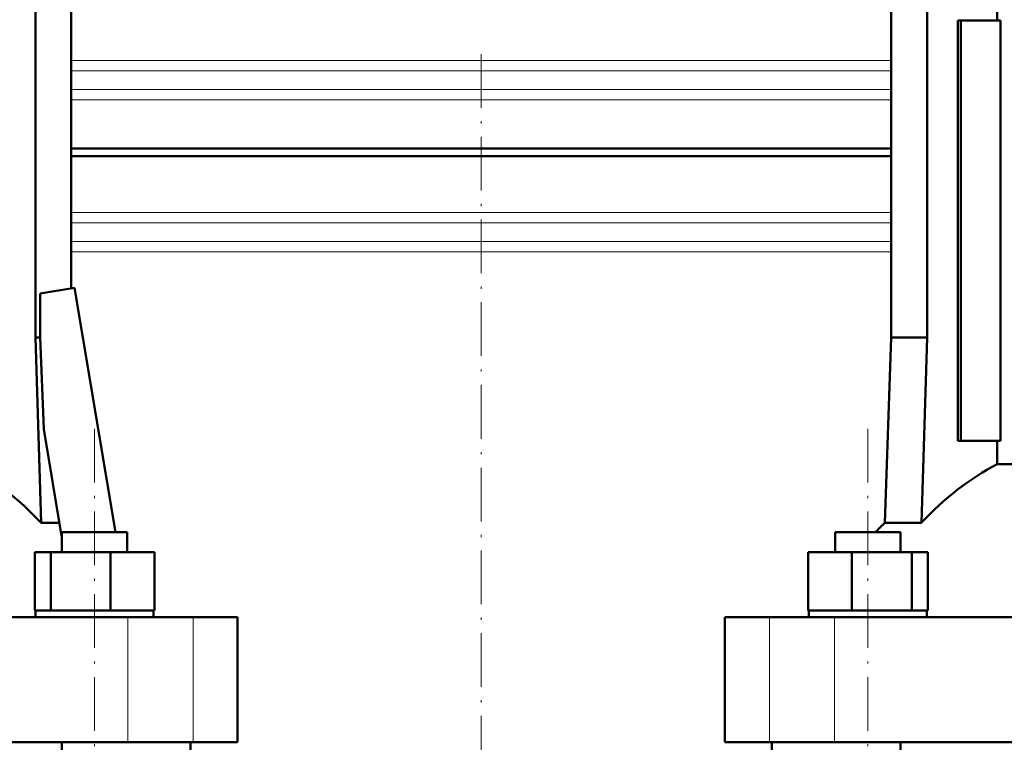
# Model space of a CAD drawing. Extents: x -1358 to 1757, y -1497 to 607.
# Tile 67 of 97: x 34 to 254, y 88 to 250. Entities that reach past the tile are written whole.
import ezdxf

# ---------------------------------------------------------------- set-up
doc = ezdxf.new("R2010")
doc.units = 0
doc.linetypes.add('DASHDOT', pattern=[18.5, 12, -3, 0.5, -3])

msp = doc.modelspace()

# ---------------------------------------------------------------- linework, layer by layer
at = {"color": 7, "lineweight": 50}
for p, q in [((37.1, 253.47), (37.1, 178.57)), ((45.09, 253.47), (45.09, 189.55)), ((228.49, 253.47), (228.49, 178.57)), ((236.49, 253.47), (236.49, 178.57)), ((252.2, 249.47), (252.2, 253.47)), ((244.08, 249.47), (243.37, 249.47)), ((243.37, 155.47), (243.37, 249.47)), ((252.93, 249.47), (244.08, 249.47)), ((244.08, 155.47), (244.08, 249.47)), ((252.93, 155.47), (252.93, 249.47)), ((45.09, 220.82), (136.79, 220.82)), ((136.79, 220.82), (228.49, 220.82)), ((136.79, 219.12), (45.09, 219.12)), ((228.49, 219.12), (136.79, 219.12)), ((38.15, 188.39), (45.83, 189.68)), ((45.83, 189.68), (54.97, 135.07)), ((38.15, 178.57), (38.15, 188.39)), ((37.1, 178.57), (38.15, 178.57)), ((37.1, 178.57), (38.37, 137.13)), ((38.94, 158.1), (38.15, 178.57)), ((228.49, 178.57), (227.04, 137.13)), ((236.49, 178.57), (228.49, 178.57)), ((236.49, 178.57), (235.21, 137.13)), ((42.94, 134.21), (38.94, 158.1)), ((243.37, 155.47), (244.08, 155.47)), ((244.08, 155.47), (252.93, 155.47)), ((252.2, 150.29), (252.2, 155.47)), ((252.2, 150.29), (280.96, 150.29)), ((38.37, 137.13), (42.45, 137.13)), ((227.04, 137.13), (235.21, 137.13)), ((43.03, 135.07), (55.49, 135.07)), ((43.03, 130.57), (43.03, 135.07)), ((55.49, 135.07), (57.63, 135.07)), ((57.63, 130.57), (57.63, 135.07)), ((57.63, 130.57), (57.63, 135.07)), ((215.95, 135.07), (218.09, 135.07)), ((215.95, 130.57), (215.95, 135.07)), ((218.09, 135.07), (230.55, 135.07)), ((230.55, 130.57), (230.55, 135.07)), ((43.03, 134.12), (42.94, 134.21)), ((36.95, 130.57), (40.53, 130.57)), ((36.95, 117.57), (36.95, 130.57)), ((40.53, 130.57), (53.92, 130.57)), ((40.53, 117.57), (40.53, 130.57)), ((53.92, 130.57), (63.71, 130.57)), ((53.92, 117.57), (53.92, 130.57)), ((63.71, 117.57), (63.71, 130.57)), ((63.71, 117.57), (63.71, 130.57)), ((209.87, 130.57), (219.67, 130.57)), ((209.87, 117.57), (209.87, 130.57)), ((219.67, 130.57), (233.05, 130.57)), ((219.67, 117.57), (219.67, 130.57)), ((233.05, 117.57), (233.05, 130.57)), ((233.05, 130.57), (236.64, 130.57)), ((236.64, 117.57), (236.64, 130.57)), ((36.95, 117.57), (37.32, 117.57)), ((37.13, 117.57), (40.16, 117.57)), ((37.13, 116.07), (37.13, 117.57)), ((40.16, 117.57), (40.53, 117.57)), ((40.53, 117.57), (41.91, 117.57)), ((41.91, 117.57), (52.54, 117.57)), ((52.54, 117.57), (53.92, 117.57)), ((53.92, 117.57), (54.93, 117.57)), ((54.93, 117.57), (62.7, 117.57)), ((62.7, 117.57), (63.71, 117.57)), ((63.53, 117.57), (63.53, 116.07)), ((63.53, 117.57), (63.53, 116.07)), ((209.87, 117.57), (210.88, 117.57)), ((210.05, 116.07), (210.05, 117.57)), ((210.88, 117.57), (218.65, 117.57)), ((218.65, 117.57), (219.67, 117.57)), ((219.67, 117.57), (221.05, 117.57)), ((221.05, 117.57), (231.67, 117.57)), ((231.67, 117.57), (233.05, 117.57)), ((233.05, 117.57), (233.42, 117.57)), ((233.42, 117.57), (236.45, 117.57)), ((236.27, 117.57), (236.64, 117.57)), ((236.45, 117.57), (236.45, 116.07)), ((-104.2, 116.07), (57.78, 116.07)), ((57.78, 116.07), (72.36, 116.07)), ((72.36, 116.07), (82.29, 116.07)), ((82.29, 88.07), (82.29, 116.07)), ((191.29, 116.07), (201.23, 116.07)), ((191.29, 88.07), (191.29, 116.07)), ((201.23, 116.07), (215.8, 116.07)), ((215.8, 116.07), (377.78, 116.07)), ((57.78, 88.07), (-104.2, 88.07)), ((43.03, -123.93), (43.03, 88.07)), ((72.36, 88.07), (57.78, 88.07)), ((71.79, 72.07), (71.79, 88.07)), ((82.29, 88.07), (72.36, 88.07)), ((201.23, 88.07), (191.29, 88.07)), ((215.8, 88.07), (201.23, 88.07)), ((201.79, 72.07), (201.79, 88.07)), ((377.78, 88.07), (215.8, 88.07)), ((230.55, -123.93), (230.55, 88.07))]:
    msp.add_line(p, q, dxfattribs=at)
at = {"color": 7, "lineweight": 18}
for p, q in [((45.09, 240.5), (136.79, 240.5)), ((136.79, 240.5), (228.49, 240.5)), ((136.79, 238.23), (45.09, 238.23)), ((228.49, 238.23), (136.79, 238.23)), ((45.09, 234.01), (136.79, 234.01)), ((136.79, 234.01), (228.49, 234.01)), ((136.79, 231.74), (45.09, 231.74)), ((228.49, 231.74), (136.79, 231.74)), ((45.09, 206.5), (136.79, 206.5)), ((136.79, 206.5), (228.49, 206.5)), ((45.09, 204.23), (136.79, 204.23)), ((136.79, 204.23), (228.49, 204.23)), ((45.09, 200.01), (136.79, 200.01)), ((136.79, 200.01), (228.49, 200.01)), ((136.79, 197.74), (45.09, 197.74)), ((228.49, 197.74), (136.79, 197.74)), ((57.78, 88.07), (57.78, 116.07)), ((72.36, 88.07), (72.36, 116.07)), ((201.23, 88.07), (201.23, 116.07)), ((215.8, 88.07), (215.8, 116.07))]:
    msp.add_line(p, q, dxfattribs=at)
at = {"color": 7, "linetype": 'DASHDOT', "lineweight": 18}
for p, q in [((136.79, 241.96), (136.79, -11.72)), ((50.33, -149.83), (50.33, 160.97)), ((223.25, -149.83), (223.25, 160.97))]:
    msp.add_line(p, q, dxfattribs=at)
at = {"color": 7, "linetype": 'DASHDOT', "lineweight": 18, "ltscale": 0.262922}
msp.add_line((136.79, 241.38), (136.79, 230.86), dxfattribs=at)
at = {"color": 7, "lineweight": 50}
msp.add_arc((276.79, 85.05), 72.02, 133.6854, 136.0088, dxfattribs=at)
for centre, start_param, end_param in [((-5.55, 85.05), 5.520731, 5.845916), ((279.13, 85.05), 0.43727, 0.762454)]:
    msp.add_ellipse(centre, major_axis=(0, 72.02), ratio=0.882948, start_param=start_param, end_param=end_param, dxfattribs=at)

doc.saveas('drawing.dxf')
